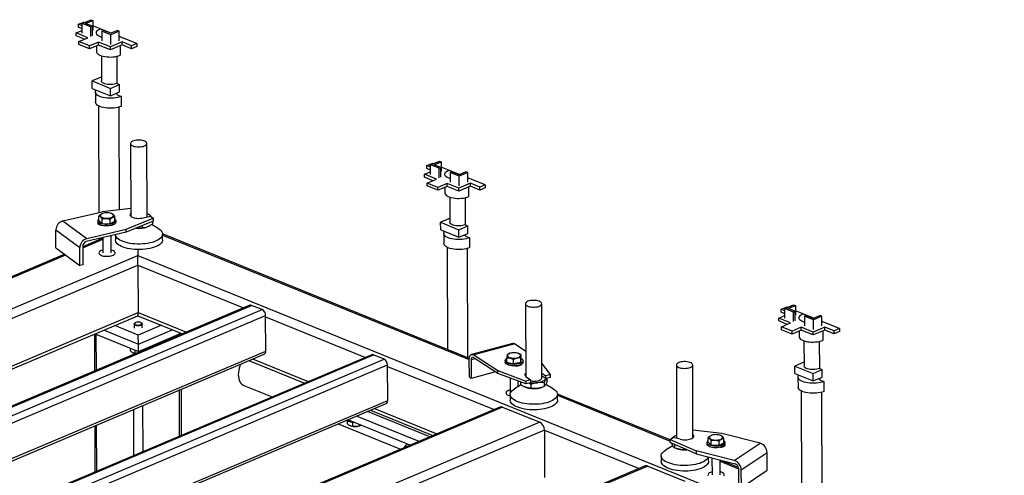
# Model space of a CAD drawing. Header units: millimetres. Extents: x 5 to 589, y 5 to 415.
# Tile 29 of 67: x 288 to 328, y 257 to 275. Entities that reach past the tile are written whole.
import ezdxf

# ---------------------------------------------------------------- set-up
doc = ezdxf.new("R2010")
doc.units = ezdxf.units.MM
doc.layers.add('TRAIT-FORT', color=4, linetype='Continuous', lineweight=25)

msp = doc.modelspace()

# ---------------------------------------------------------------- linework, layer by layer
at = {"layer": 'TRAIT-FORT', "color": 4, "linetype": 'Continuous', "lineweight": 25}
for p, q in [((290.033, 275.179), (290.247, 275.269)), ((290.183, 275.118), (290.033, 275.179)), ((290.034, 275.057), (290.033, 275.179)), ((290.184, 274.996), (290.034, 275.057)), ((290.183, 275.211), (290.545, 275.364)), ((290.184, 274.816), (290.183, 275.211)), ((290.536, 275.067), (290.183, 275.211)), ((290.285, 275.254), (290.247, 275.269)), ((290.324, 275.212), (290.617, 275.335)), ((290.606, 275.097), (290.324, 275.212)), ((290.536, 275.067), (290.606, 275.097)), ((290.537, 274.673), (290.536, 275.067)), ((290.545, 275.364), (290.617, 275.335)), ((290.608, 274.703), (290.606, 275.097)), ((290.617, 275.335), (290.618, 274.941)), ((291.37, 274.814), (290.617, 275.119)), ((290.928, 274.993), (291.37, 274.814)), ((289.934, 274.821), (290.184, 274.927)), ((290.42, 274.623), (289.934, 274.821)), ((289.934, 274.7), (289.934, 274.821)), ((290.274, 274.562), (289.934, 274.7)), ((290.046, 274.465), (290.42, 274.623)), ((290.985, 274.897), (291.055, 274.927)), ((290.985, 274.897), (290.986, 274.503)), ((291.353, 274.748), (290.985, 274.897)), ((291.352, 274.806), (291.055, 274.927)), ((291.63, 274.924), (291.352, 274.806)), ((291.701, 274.895), (291.353, 274.748)), ((291.355, 274.353), (291.353, 274.748)), ((291.701, 274.895), (291.63, 274.924)), ((291.703, 274.501), (291.701, 274.895)), ((291.702, 274.679), (291.735, 274.665)), ((292.415, 274.389), (291.702, 274.679)), ((291.735, 274.665), (291.702, 274.652)), ((290.481, 274.288), (290.046, 274.465)), ((290.046, 274.344), (290.046, 274.465)), ((290.481, 274.167), (290.046, 274.344)), ((290.855, 274.447), (290.481, 274.288)), ((290.855, 274.326), (290.481, 274.167)), ((290.481, 274.167), (290.481, 274.288)), ((290.766, 274.288), (290.767, 274.069)), ((291.342, 274.249), (290.855, 274.447)), ((290.855, 274.326), (290.855, 274.447)), ((291.342, 274.128), (290.855, 274.326)), ((291.821, 274.453), (291.342, 274.249)), ((291.822, 274.331), (291.342, 274.128)), ((291.342, 274.128), (291.342, 274.249)), ((291.736, 274.295), (291.737, 273.907)), ((292.201, 274.298), (291.821, 274.453)), ((291.822, 274.331), (291.821, 274.453)), ((292.202, 274.177), (291.822, 274.331)), ((292.415, 274.389), (292.201, 274.298)), ((292.202, 274.177), (292.201, 274.298)), ((292.416, 274.268), (292.202, 274.177)), ((292.415, 274.389), (292.416, 274.268)), ((290.968, 273.891), (290.971, 272.859)), ((291.595, 273.863), (291.599, 272.754)), ((290.964, 273.012), (290.595, 272.856)), ((290.964, 273.012), (290.97, 273.01)), ((290.595, 272.856), (291.343, 272.552)), ((290.596, 272.553), (290.595, 272.856)), ((291.343, 272.552), (291.712, 272.709)), ((291.599, 272.754), (291.712, 272.709)), ((291.713, 272.405), (291.712, 272.709)), ((290.596, 272.553), (291.344, 272.249)), ((290.722, 272.404), (290.724, 271.994)), ((291.344, 272.249), (291.343, 272.552)), ((291.344, 272.249), (291.713, 272.405)), ((291.6, 272.358), (291.6, 272.299)), ((291.6, 272.299), (291.778, 272.227)), ((291.778, 272.227), (291.78, 271.818)), ((290.858, 271.836), (290.871, 267.476)), ((291.685, 271.785), (291.698, 267.582)), ((292.162, 270.296), (292.172, 267.321)), ((292.838, 267.289), (292.829, 270.298)), ((304.281, 269.393), (304.495, 269.484)), ((304.43, 269.332), (304.281, 269.393)), ((304.281, 269.272), (304.281, 269.393)), ((304.43, 269.425), (304.793, 269.579)), ((304.783, 269.282), (304.43, 269.425)), ((304.431, 269.031), (304.43, 269.425)), ((304.532, 269.469), (304.495, 269.484)), ((304.572, 269.426), (304.864, 269.55)), ((304.854, 269.312), (304.572, 269.426)), ((304.793, 269.579), (304.864, 269.55)), ((304.864, 269.55), (304.865, 269.156)), ((304.181, 269.036), (304.431, 269.142)), ((304.668, 268.838), (304.181, 269.036)), ((304.181, 268.915), (304.181, 269.036)), ((304.431, 269.211), (304.281, 269.272)), ((304.783, 269.282), (304.854, 269.312)), ((304.785, 268.888), (304.783, 269.282)), ((304.855, 268.917), (304.854, 269.312)), ((305.617, 269.028), (304.865, 269.334)), ((305.175, 269.208), (305.617, 269.028)), ((305.233, 269.112), (305.303, 269.142)), ((305.233, 269.112), (305.234, 268.717)), ((305.601, 268.962), (305.233, 269.112)), ((305.6, 269.021), (305.303, 269.142)), ((305.877, 269.139), (305.6, 269.021)), ((305.949, 269.11), (305.601, 268.962)), ((305.602, 268.568), (305.601, 268.962)), ((305.949, 269.11), (305.877, 269.139)), ((305.95, 268.716), (305.949, 269.11)), ((304.522, 268.776), (304.181, 268.915)), ((304.293, 268.68), (304.668, 268.838)), ((304.728, 268.503), (304.293, 268.68)), ((304.294, 268.558), (304.293, 268.68)), ((304.728, 268.382), (304.294, 268.558)), ((305.102, 268.662), (304.728, 268.503)), ((305.589, 268.464), (305.102, 268.662)), ((305.103, 268.54), (305.102, 268.662)), ((306.069, 268.667), (305.589, 268.464)), ((305.949, 268.893), (305.982, 268.88)), ((306.663, 268.604), (305.949, 268.893)), ((305.982, 268.88), (305.949, 268.867)), ((306.448, 268.513), (306.069, 268.667)), ((306.069, 268.546), (306.069, 268.667)), ((306.663, 268.604), (306.448, 268.513)), ((306.663, 268.604), (306.663, 268.482)), ((305.103, 268.54), (304.728, 268.382)), ((304.728, 268.382), (304.728, 268.503)), ((305.014, 268.503), (305.014, 268.284)), ((305.589, 268.343), (305.103, 268.54)), ((306.069, 268.546), (305.589, 268.343)), ((305.589, 268.343), (305.589, 268.464)), ((305.983, 268.51), (305.985, 268.122)), ((306.449, 268.392), (306.069, 268.546)), ((306.449, 268.392), (306.448, 268.513)), ((306.663, 268.482), (306.449, 268.392)), ((305.215, 268.105), (305.218, 267.074)), ((305.843, 268.078), (305.846, 266.969)), ((289.399, 267.129), (290.998, 267.506)), ((292.171, 267.633), (290.998, 267.506)), ((291.03, 267.438), (291.015, 267.432)), ((291.396, 267.427), (291.361, 267.439)), ((292.834, 267.419), (292.924, 267.389)), ((289.399, 267.129), (290.378, 266.408)), ((290.83, 267.136), (290.83, 267.076)), ((290.892, 266.992), (290.87, 266.981)), ((290.871, 267.151), (290.871, 267.333)), ((291.003, 267.028), (290.871, 267.151)), ((290.873, 266.983), (290.873, 266.98)), ((291.003, 267.028), (291.003, 267.209)), ((291.003, 267.028), (291.329, 267.014)), ((291.329, 267.014), (291.328, 267.196)), ((291.329, 267.014), (291.522, 267.124)), ((291.522, 267.124), (291.521, 267.306)), ((291.563, 267.078), (291.563, 267.139)), ((291.977, 266.785), (293.088, 267.238)), ((293.089, 267.116), (291.977, 266.664)), ((292.172, 267.326), (292.169, 267.323)), ((292.684, 267.253), (292.975, 267.321)), ((292.975, 267.321), (293.088, 267.238)), ((292.991, 267.313), (292.995, 267.306)), ((292.991, 267.313), (292.995, 267.307)), ((293.297, 266.814), (293.018, 266.977)), ((293.059, 267.104), (293.059, 267.006)), ((293.088, 267.238), (293.089, 267.116)), ((305.211, 267.227), (304.842, 267.071)), ((304.843, 266.768), (304.842, 267.071)), ((304.842, 267.071), (305.59, 266.767)), ((305.211, 267.227), (305.218, 267.224)), ((305.846, 266.969), (305.959, 266.923)), ((289.11, 266.758), (290.088, 266.037)), ((289.112, 266.03), (289.11, 266.758)), ((291.977, 266.664), (290.349, 266.28)), ((290.378, 266.408), (291.977, 266.785)), ((291.541, 266.561), (291.541, 266.351)), ((291.977, 266.664), (291.977, 266.785)), ((292.64, 266.934), (292.64, 266.84)), ((292.813, 266.869), (292.815, 266.869)), ((306.017, 261.502), (293.474, 266.595)), ((293.475, 266.357), (293.474, 266.584)), ((293.474, 266.55), (306.015, 261.457)), ((304.843, 266.768), (305.591, 266.464)), ((304.97, 266.618), (304.971, 266.209)), ((305.59, 266.767), (305.959, 266.923)), ((305.591, 266.464), (305.59, 266.767)), ((305.591, 266.464), (305.96, 266.62)), ((305.847, 266.572), (305.848, 266.514)), ((305.96, 266.62), (305.959, 266.923)), ((291.032, 266.424), (290.205, 266.073)), ((290.205, 266.027), (291.032, 266.377)), ((290.875, 266.404), (290.875, 266.357)), ((291.032, 266.441), (291.034, 265.818)), ((291.365, 266.518), (291.37, 266.521)), ((291.367, 265.819), (291.365, 266.519)), ((305.848, 266.514), (306.026, 266.442)), ((306.026, 266.442), (306.027, 266.032)), ((289.473, 265.763), (266.433, 256)), ((266.433, 255.953), (289.514, 265.734)), ((289.112, 266.03), (290.091, 265.309)), ((290.091, 265.309), (290.088, 266.037)), ((290.204, 266.094), (290.207, 265.336)), ((292.453, 265.953), (292.457, 265.72)), ((305.105, 266.05), (305.118, 261.867)), ((305.932, 266), (305.946, 261.531)), ((264.947, 254.062), (292.457, 265.72)), ((290.207, 265.336), (290.091, 265.309)), ((292.457, 265.72), (338.673, 246.954)), ((265.484, 253.89), (292.461, 265.321)), ((292.461, 265.321), (292.467, 263.38)), ((292.461, 265.321), (296.78, 263.567)), ((308.309, 263.739), (308.319, 260.764)), ((308.985, 260.708), (308.976, 263.741)), ((267.826, 252.938), (292.467, 263.38)), ((297.037, 263.676), (269.9, 252.177)), ((269.978, 252.175), (297.114, 263.674)), ((270.405, 252.001), (297.542, 263.5)), ((292.467, 263.38), (294.444, 262.577)), ((297.542, 263.5), (297.114, 263.674)), ((318.765, 263.512), (318.979, 263.602)), ((318.915, 263.451), (318.765, 263.512)), ((318.766, 263.39), (318.765, 263.512)), ((318.916, 263.329), (318.766, 263.39)), ((318.915, 263.544), (319.277, 263.697)), ((319.268, 263.4), (318.915, 263.544)), ((318.916, 263.149), (318.915, 263.544)), ((319.017, 263.587), (318.979, 263.602)), ((319.056, 263.545), (319.349, 263.669)), ((319.338, 263.43), (319.056, 263.545)), ((319.268, 263.4), (319.338, 263.43)), ((319.269, 263.006), (319.268, 263.4)), ((319.277, 263.697), (319.349, 263.669)), ((319.34, 263.036), (319.338, 263.43)), ((319.349, 263.669), (319.35, 263.274)), ((320.102, 263.147), (319.349, 263.452)), ((319.66, 263.326), (320.102, 263.147)), ((267.985, 252.874), (292.466, 263.248)), ((270.635, 251.798), (297.685, 263.26)), ((292.347, 262.955), (292.326, 262.938)), ((292.466, 263.248), (294.284, 262.51)), ((292.623, 262.939), (292.602, 262.956)), ((297.689, 261.805), (297.685, 263.26)), ((297.685, 263.2), (301.767, 261.542)), ((318.666, 263.154), (318.916, 263.26)), ((319.152, 262.956), (318.666, 263.154)), ((318.666, 263.033), (318.666, 263.154)), ((319.006, 262.895), (318.666, 263.033)), ((318.778, 262.798), (319.152, 262.956)), ((319.717, 263.23), (319.787, 263.26)), ((319.717, 263.23), (319.719, 262.836)), ((320.085, 263.081), (319.717, 263.23)), ((320.084, 263.139), (319.787, 263.26)), ((320.362, 263.257), (320.084, 263.139)), ((320.433, 263.228), (320.085, 263.081)), ((320.087, 262.686), (320.085, 263.081)), ((320.433, 263.228), (320.362, 263.257)), ((320.435, 262.834), (320.433, 263.228)), ((320.434, 263.012), (320.467, 262.998)), ((321.147, 262.722), (320.434, 263.012)), ((320.467, 262.998), (320.434, 262.985)), ((291.077, 262.659), (292.481, 262.089)), ((292.48, 262.453), (291.515, 262.845)), ((292.308, 262.906), (292.308, 262.746)), ((293.431, 262.856), (292.48, 262.453)), ((292.481, 262.089), (293.87, 262.678)), ((292.482, 261.786), (294.236, 262.529)), ((292.642, 262.747), (292.641, 262.908)), ((294.212, 262.519), (294.212, 262.506)), ((319.213, 262.621), (318.778, 262.798)), ((318.779, 262.677), (318.778, 262.798)), ((319.213, 262.5), (318.779, 262.677)), ((319.587, 262.78), (319.213, 262.621)), ((319.587, 262.659), (319.213, 262.5)), ((319.213, 262.5), (319.213, 262.621)), ((319.498, 262.621), (319.499, 262.402)), ((320.074, 262.582), (319.587, 262.78)), ((319.587, 262.659), (319.587, 262.78)), ((320.074, 262.461), (319.587, 262.659)), ((320.553, 262.786), (320.074, 262.582)), ((320.554, 262.664), (320.074, 262.461)), ((320.074, 262.461), (320.074, 262.582)), ((320.468, 262.628), (320.469, 262.24)), ((320.933, 262.631), (320.553, 262.786)), ((320.554, 262.664), (320.553, 262.786)), ((320.934, 262.51), (320.554, 262.664)), ((321.147, 262.722), (320.933, 262.631)), ((320.934, 262.51), (320.933, 262.631)), ((321.148, 262.601), (320.934, 262.51)), ((321.147, 262.722), (321.148, 262.601)), ((290.683, 262.492), (290.688, 260.986)), ((290.712, 262.504), (292.482, 261.786)), ((290.767, 261.019), (290.762, 262.484)), ((292.481, 262.089), (292.48, 262.453)), ((293.257, 262.114), (293.276, 262.11)), ((293.276, 262.122), (293.276, 262.11)), ((293.602, 262.26), (293.602, 262.22)), ((293.739, 262.318), (293.739, 262.279)), ((294.157, 262.456), (294.156, 262.495)), ((294.192, 262.51), (294.212, 262.506)), ((294.233, 262.488), (294.233, 262.498)), ((307.793, 262.117), (306.108, 261.666)), ((319.7, 262.224), (319.703, 261.192)), ((320.327, 262.196), (320.331, 261.087)), ((272.392, 251.085), (297.689, 261.805)), ((292.152, 261.92), (292.152, 261.823)), ((292.283, 261.662), (292.283, 261.729)), ((292.296, 261.723), (292.313, 261.717)), ((292.34, 261.843), (292.34, 261.713)), ((292.482, 261.786), (292.481, 262.089)), ((292.666, 261.863), (292.666, 261.824)), ((292.803, 261.922), (292.803, 261.882)), ((307.879, 262.098), (306.193, 261.647)), ((307.678, 261.711), (307.665, 261.707)), ((307.879, 262.098), (308.315, 261.816)), ((308.017, 261.709), (308.008, 261.712)), ((272.511, 251.036), (297.625, 261.678)), ((302.023, 261.651), (274.887, 250.152)), ((274.964, 250.15), (302.101, 261.649)), ((275.392, 249.976), (302.528, 261.475)), ((296.992, 261.41), (299.271, 260.485)), ((297.152, 261.478), (299.43, 260.552)), ((302.528, 261.475), (302.101, 261.649)), ((306.017, 260.732), (306.015, 261.46)), ((306.252, 261.488), (306.087, 261.444)), ((306.087, 261.444), (306.089, 260.685)), ((307.181, 260.887), (306.176, 261.537)), ((306.193, 261.647), (307.181, 261.009)), ((307.477, 261.41), (307.477, 261.349)), ((307.552, 261.348), (307.552, 261.53)), ((307.552, 261.348), (307.827, 261.276)), ((307.827, 261.276), (307.827, 261.457)), ((308.118, 261.338), (307.827, 261.276)), ((308.118, 261.338), (308.118, 261.52)), ((308.118, 261.338), (308.135, 261.474)), ((308.135, 261.474), (308.134, 261.656)), ((308.211, 261.352), (308.21, 261.412)), ((309.335, 260.847), (308.984, 261.307)), ((319.696, 261.345), (319.327, 261.189)), ((319.696, 261.345), (319.702, 261.343)), ((280.303, 251.757), (302.671, 261.236)), ((302.676, 259.78), (302.671, 261.236)), ((302.671, 261.175), (307.024, 259.408)), ((307.082, 260.951), (306.089, 260.685)), ((307.181, 261.009), (308.327, 260.577)), ((307.181, 260.887), (307.181, 261.009)), ((308.011, 261.201), (308.011, 261.216)), ((308.117, 261.233), (308.101, 261.243)), ((308.131, 261.241), (308.13, 261.256)), ((314.483, 261.232), (314.493, 258.227)), ((315.159, 258.259), (315.15, 261.234)), ((319.327, 261.189), (320.075, 260.885)), ((319.328, 260.886), (319.327, 261.189)), ((320.075, 260.885), (320.444, 261.042)), ((320.331, 261.087), (320.444, 261.042)), ((320.445, 260.738), (320.444, 261.042)), ((306.089, 260.685), (306.017, 260.732)), ((308.328, 260.456), (307.181, 260.887)), ((307.679, 260.7), (307.681, 260.091)), ((308.014, 260.342), (308.013, 260.574)), ((308.101, 260.541), (308.101, 260.443)), ((308.319, 260.769), (308.316, 260.766)), ((308.522, 260.63), (308.327, 260.577)), ((308.327, 260.577), (308.328, 260.456)), ((308.523, 260.508), (308.328, 260.456)), ((308.343, 260.746), (308.522, 260.63)), ((308.522, 260.63), (308.523, 260.508)), ((308.985, 260.895), (309.14, 260.795)), ((309.141, 260.674), (308.985, 260.774)), ((309.076, 260.505), (309.077, 260.354)), ((309.335, 260.847), (309.14, 260.795)), ((309.141, 260.674), (309.14, 260.795)), ((309.149, 260.676), (309.14, 260.663)), ((309.146, 260.675), (309.14, 260.663)), ((309.336, 260.726), (309.141, 260.674)), ((309.204, 260.588), (309.204, 260.691)), ((309.336, 260.726), (309.335, 260.847)), ((319.328, 260.886), (320.076, 260.582)), ((319.454, 260.737), (319.456, 260.327)), ((320.076, 260.582), (320.075, 260.885)), ((320.076, 260.582), (320.445, 260.738)), ((320.332, 260.691), (320.332, 260.632)), ((320.332, 260.632), (320.51, 260.56)), ((320.51, 260.56), (320.512, 260.151)), ((294.17, 258.323), (294.164, 260.212)), ((294.247, 258.356), (294.241, 260.244)), ((296.799, 260.392), (297.95, 259.925)), ((308.14, 260.417), (307.863, 260.253)), ((308.525, 260.432), (308.443, 260.487)), ((308.525, 260.432), (308.526, 260.282)), ((308.96, 260.312), (308.981, 260.319)), ((309.444, 260.258), (309.142, 260.434)), ((319.59, 260.169), (319.603, 255.985)), ((320.417, 260.118), (320.431, 255.649)), ((280.44, 250.357), (302.676, 259.78)), ((307.688, 260.021), (307.688, 259.794)), ((314.228, 258.168), (309.621, 260.039)), ((309.622, 259.8), (309.621, 260.027)), ((309.621, 259.993), (314.228, 258.122)), ((280.44, 250.258), (302.611, 259.654)), ((307.269, 259.511), (280.73, 248.265)), ((307.372, 259.508), (280.776, 248.238)), ((292.296, 257.529), (292.29, 259.418)), ((292.673, 257.689), (292.667, 259.577)), ((304.396, 258.294), (301.846, 259.329)), ((301.978, 259.385), (304.528, 258.35)), ((302.138, 259.453), (304.688, 258.418)), ((307.372, 259.508), (308.892, 258.891)), ((308.892, 258.891), (286.193, 249.273)), ((301.024, 258.965), (301.025, 258.832)), ((303.593, 257.954), (301.043, 258.989)), ((301.234, 258.893), (301.234, 258.728)), ((303.958, 258.108), (301.408, 259.144)), ((309.083, 258.572), (286.61, 249.049)), ((290.695, 258.742), (290.701, 256.853)), ((290.78, 256.887), (290.774, 258.775)), ((300.657, 258.825), (303.207, 257.79)), ((301.169, 258.741), (301.183, 258.737)), ((301.513, 258.738), (301.545, 258.748)), ((301.557, 258.78), (301.557, 258.752)), ((309.083, 258.572), (309.089, 256.631)), ((309.083, 258.572), (312.96, 256.997)), ((316.344, 258.424), (315.158, 258.568)), ((314.228, 258.181), (314.349, 258.263)), ((314.228, 258.181), (315.292, 257.715)), ((314.228, 258.06), (314.228, 258.181)), ((314.277, 258.231), (314.277, 258.215)), ((314.287, 258.222), (314.277, 258.231)), ((314.633, 258.191), (314.349, 258.263)), ((315.162, 258.262), (315.159, 258.264)), ((315.777, 258.074), (315.776, 258.256)), ((315.903, 257.949), (315.903, 258.131)), ((315.935, 258.358), (315.92, 258.353)), ((316.228, 257.933), (316.227, 258.115)), ((316.302, 258.347), (316.265, 258.359)), ((317.903, 258.028), (316.344, 258.424)), ((316.426, 258.042), (316.425, 258.224)), ((303.457, 258.009), (303.348, 257.85)), ((314.337, 257.924), (314.037, 257.746)), ((315.292, 257.594), (314.228, 258.06)), ((314.398, 257.986), (314.399, 257.847)), ((314.5, 257.81), (314.521, 257.803)), ((315.292, 257.715), (315.292, 257.594)), ((316.851, 257.319), (315.292, 257.715)), ((315.734, 258.057), (315.735, 257.996)), ((315.777, 258.074), (315.903, 257.949)), ((316.228, 257.933), (315.903, 257.949)), ((316.426, 258.042), (316.228, 257.933)), ((316.468, 257.999), (316.468, 258.059)), ((316.851, 257.319), (317.903, 258.028)), ((313.861, 257.514), (313.862, 257.287)), ((315.292, 257.594), (316.88, 257.191)), ((315.796, 257.293), (315.795, 257.466)), ((315.925, 257.433), (315.936, 257.429)), ((315.936, 257.43), (315.939, 256.738)), ((316.272, 256.739), (316.27, 257.346)), ((317.019, 257.034), (316.27, 257.339)), ((316.27, 257.293), (317.022, 256.988)), ((317.136, 256.944), (318.188, 257.652)), ((318.19, 256.925), (318.188, 257.652)), ((313.205, 257.101), (287.419, 246.174)), ((313.309, 257.098), (287.478, 246.152)), ((313.309, 257.098), (314.828, 256.481)), ((317.022, 257.003), (317.025, 256.245)), ((317.138, 256.216), (317.136, 256.944)), ((317.138, 256.216), (318.19, 256.925))]:
    msp.add_line(p, q, dxfattribs=at)
at = {"layer": 'TRAIT-FORT', "color": 4, "linetype": 'Continuous', "lineweight": 25, "flags": 128}
for points in [[(290.986, 274.642), (290.965, 274.649), (290.905, 274.673), (290.854, 274.701), (290.814, 274.732), (290.785, 274.765), (290.769, 274.8), (290.765, 274.835), (290.774, 274.87), (290.795, 274.904), (290.828, 274.936), (290.873, 274.966), (290.928, 274.993)], [(290.767, 274.069), (290.771, 274.041), (290.787, 274.007), (290.816, 273.974), (290.856, 273.943), (290.907, 273.915), (290.967, 273.891), (291.036, 273.87), (291.111, 273.854), (291.191, 273.843), (291.274, 273.837), (291.359, 273.836), (291.443, 273.841), (291.525, 273.85), (291.602, 273.865), (291.674, 273.884), (291.737, 273.907)], [(291.599, 272.754), (291.547, 272.736), (291.488, 272.722), (291.424, 272.713), (291.357, 272.709), (291.29, 272.71), (291.224, 272.716), (291.162, 272.727), (291.105, 272.742), (291.057, 272.762), (291.019, 272.785), (290.991, 272.81), (290.975, 272.837), (290.971, 272.859)], [(291.778, 272.227), (291.712, 272.203), (291.639, 272.183), (291.559, 272.167), (291.475, 272.156), (291.388, 272.151), (291.3, 272.15), (291.212, 272.155), (291.128, 272.165), (291.048, 272.179), (290.973, 272.199), (290.906, 272.222), (290.848, 272.249), (290.8, 272.28), (290.763, 272.313), (290.737, 272.348), (290.724, 272.384), (290.724, 272.42), (290.735, 272.456), (290.756, 272.488)], [(291.78, 271.818), (291.714, 271.793), (291.64, 271.773), (291.56, 271.758), (291.476, 271.747), (291.389, 271.741), (291.301, 271.741), (291.214, 271.745), (291.129, 271.755), (291.049, 271.77), (290.974, 271.789), (290.908, 271.813), (290.849, 271.84), (290.801, 271.87), (290.764, 271.903), (290.739, 271.938), (290.726, 271.974), (290.724, 271.994)], [(292.725, 270.197), (292.766, 270.217), (292.798, 270.24), (292.819, 270.264), (292.828, 270.29), (292.826, 270.317), (292.811, 270.342), (292.785, 270.366), (292.748, 270.387), (292.702, 270.406), (292.649, 270.42), (292.59, 270.429), (292.528, 270.434), (292.465, 270.434), (292.403, 270.429), (292.344, 270.419), (292.29, 270.405), (292.244, 270.387), (292.207, 270.365), (292.181, 270.341), (292.166, 270.316), (292.162, 270.29), (292.171, 270.264), (292.192, 270.239), (292.223, 270.216), (292.265, 270.196), (292.314, 270.18), (292.371, 270.168), (292.431, 270.161), (292.495, 270.158), (292.558, 270.161), (292.618, 270.168), (292.675, 270.18), (292.725, 270.197)], [(305.233, 268.857), (305.212, 268.864), (305.152, 268.888), (305.101, 268.916), (305.061, 268.947), (305.032, 268.98), (305.016, 269.014), (305.012, 269.049), (305.021, 269.084), (305.042, 269.118), (305.076, 269.151), (305.12, 269.181), (305.175, 269.208)], [(305.014, 268.284), (305.018, 268.256), (305.035, 268.222), (305.063, 268.189), (305.103, 268.158), (305.154, 268.13), (305.215, 268.105), (305.283, 268.085), (305.358, 268.069), (305.438, 268.058), (305.522, 268.052), (305.606, 268.051), (305.69, 268.055), (305.772, 268.065), (305.85, 268.079), (305.921, 268.098), (305.985, 268.122)], [(290.979, 267.415), (290.95, 267.395), (290.933, 267.373), (290.927, 267.35), (290.932, 267.326), (290.95, 267.304), (290.978, 267.284), (291.015, 267.267), (291.061, 267.253), (291.112, 267.244), (291.167, 267.239), (291.223, 267.239), (291.278, 267.244), (291.33, 267.253), (291.375, 267.267), (291.413, 267.285), (291.441, 267.305), (291.459, 267.327), (291.465, 267.35), (291.459, 267.374), (291.442, 267.396), (291.414, 267.416), (291.376, 267.433), (291.331, 267.447), (291.28, 267.456), (291.225, 267.461), (291.168, 267.461), (291.113, 267.456), (291.062, 267.446), (291.016, 267.433), (290.979, 267.415)], [(292.171, 267.447), (292.157, 267.432), (292.141, 267.405), (292.139, 267.376), (292.148, 267.349), (292.17, 267.322), (292.203, 267.298), (292.246, 267.276), (292.299, 267.259), (292.358, 267.245), (292.422, 267.237), (292.489, 267.233), (292.557, 267.235), (292.622, 267.241), (292.684, 267.253)], [(290.83, 267.073), (290.821, 267.058), (290.818, 267.036), (290.828, 267.015), (290.848, 266.995), (290.878, 266.977), (290.918, 266.963), (290.963, 266.953), (291.007, 266.948)], [(290.877, 267.062), (290.85, 267.087), (290.834, 267.114), (290.83, 267.141), (290.838, 267.168), (290.857, 267.194), (290.871, 267.207)], [(291.522, 267.209), (291.531, 267.201), (291.552, 267.175), (291.562, 267.148), (291.561, 267.121), (291.547, 267.094), (291.522, 267.069), (291.487, 267.046), (291.443, 267.025), (291.39, 267.009), (291.331, 266.997), (291.268, 266.989), (291.203, 266.986), (291.137, 266.987), (291.074, 266.994), (291.014, 267.005), (290.96, 267.021), (290.914, 267.04), (290.877, 267.062)], [(291.563, 267.078), (291.561, 267.06), (291.547, 267.033), (291.523, 267.008), (291.487, 266.985), (291.443, 266.965), (291.39, 266.948), (291.332, 266.936), (291.269, 266.928), (291.203, 266.925), (291.138, 266.927), (291.074, 266.933), (291.014, 266.945), (290.96, 266.96), (290.914, 266.979), (290.877, 267.002)], [(305.846, 266.969), (305.794, 266.951), (305.735, 266.937), (305.671, 266.928), (305.605, 266.923), (305.537, 266.924), (305.471, 266.93), (305.409, 266.941), (305.353, 266.957), (305.305, 266.976), (305.266, 266.999), (305.238, 267.025), (305.222, 267.052), (305.218, 267.074)], [(293.297, 266.814), (293.323, 266.798), (293.375, 266.76), (293.417, 266.719), (293.447, 266.677), (293.467, 266.633), (293.474, 266.589), (293.47, 266.545), (293.454, 266.501), (293.426, 266.459), (293.388, 266.417), (293.338, 266.378), (293.279, 266.341), (293.21, 266.307), (293.133, 266.277), (293.048, 266.25), (292.956, 266.227), (292.86, 266.208), (292.758, 266.194), (292.654, 266.185), (292.548, 266.18), (292.442, 266.181), (292.336, 266.186), (292.232, 266.196), (292.132, 266.21), (292.036, 266.229), (291.946, 266.253), (291.863, 266.28), (291.788, 266.311), (291.721, 266.346), (291.664, 266.383), (291.617, 266.422), (291.581, 266.464), (291.556, 266.507), (291.543, 266.55), (291.542, 266.561)], [(306.026, 266.442), (305.96, 266.418), (305.886, 266.397), (305.806, 266.382), (305.722, 266.371), (305.635, 266.365), (305.547, 266.365), (305.46, 266.37), (305.375, 266.379), (305.295, 266.394), (305.22, 266.413), (305.154, 266.437), (305.095, 266.464), (305.047, 266.495), (305.01, 266.528), (304.985, 266.562), (304.972, 266.598), (304.971, 266.635), (304.983, 266.671), (305.004, 266.703)], [(293.475, 266.357), (293.47, 266.318), (293.454, 266.274), (293.427, 266.232), (293.388, 266.19), (293.339, 266.151), (293.28, 266.114), (293.211, 266.08), (293.133, 266.05), (293.049, 266.023), (292.957, 266), (292.86, 265.981), (292.759, 265.967), (292.655, 265.958), (292.549, 265.953), (292.442, 265.953), (292.337, 265.959), (292.233, 265.969), (292.133, 265.983), (292.037, 266.002), (291.947, 266.026), (291.864, 266.053), (291.788, 266.084), (291.722, 266.118), (291.665, 266.156), (291.618, 266.195), (291.582, 266.237), (291.557, 266.279), (291.544, 266.323), (291.541, 266.351)], [(306.027, 266.032), (305.961, 266.008), (305.887, 265.988), (305.807, 265.972), (305.723, 265.962), (305.636, 265.956), (305.548, 265.955), (305.461, 265.96), (305.376, 265.97), (305.296, 265.985), (305.222, 266.004), (305.155, 266.027), (305.097, 266.055), (305.049, 266.085), (305.011, 266.118), (304.986, 266.153), (304.973, 266.189), (304.971, 266.209)], [(290.963, 265.915), (290.923, 265.894), (290.893, 265.871), (290.875, 265.846), (290.867, 265.82), (290.872, 265.793), (290.889, 265.768), (290.917, 265.745), (290.956, 265.724), (291.003, 265.706), (291.057, 265.693), (291.117, 265.684), (291.179, 265.68), (291.243, 265.681), (291.305, 265.687), (291.363, 265.698), (291.415, 265.713), (291.459, 265.732), (291.494, 265.754), (291.519, 265.778), (291.532, 265.804), (291.533, 265.83), (291.522, 265.856), (291.499, 265.88), (291.466, 265.903), (291.423, 265.922), (291.372, 265.937), (291.367, 265.939)], [(290.963, 265.915), (290.923, 265.894), (290.893, 265.871), (290.875, 265.846), (290.867, 265.82), (290.872, 265.793), (290.889, 265.768), (290.917, 265.745), (290.956, 265.724), (291.003, 265.706), (291.057, 265.693), (291.117, 265.684), (291.179, 265.68), (291.243, 265.681), (291.305, 265.687), (291.363, 265.698), (291.415, 265.713), (291.459, 265.732), (291.494, 265.754), (291.519, 265.778), (291.532, 265.804), (291.533, 265.83), (291.522, 265.856), (291.499, 265.88), (291.466, 265.903), (291.423, 265.922), (291.372, 265.937), (291.367, 265.939)], [(291.034, 265.938), (291.012, 265.932), (290.963, 265.915)], [(291.034, 265.938), (291.012, 265.932), (290.963, 265.915)], [(308.741, 263.608), (308.8, 263.618), (308.853, 263.633), (308.898, 263.652), (308.934, 263.673), (308.959, 263.698), (308.973, 263.723), (308.975, 263.75), (308.965, 263.776), (308.943, 263.8), (308.911, 263.823), (308.869, 263.842), (308.818, 263.858), (308.761, 263.869), (308.7, 263.876), (308.637, 263.878), (308.574, 263.875), (308.514, 263.867), (308.458, 263.855), (308.409, 263.838), (308.368, 263.818), (308.337, 263.795), (308.317, 263.769), (308.309, 263.743), (308.313, 263.717), (308.329, 263.692), (308.356, 263.668), (308.394, 263.647), (308.441, 263.629), (308.494, 263.616), (308.554, 263.606), (308.616, 263.602), (308.679, 263.603), (308.741, 263.608)], [(319.718, 262.975), (319.697, 262.982), (319.637, 263.006), (319.586, 263.034), (319.546, 263.065), (319.517, 263.098), (319.501, 263.133), (319.497, 263.168), (319.506, 263.203), (319.527, 263.237), (319.56, 263.269), (319.605, 263.299), (319.66, 263.326)], [(292.623, 262.939), (292.634, 262.928), (292.641, 262.909), (292.636, 262.89), (292.619, 262.873), (292.591, 262.858), (292.554, 262.847), (292.512, 262.84), (292.467, 262.838), (292.422, 262.841), (292.381, 262.849), (292.347, 262.862), (292.323, 262.878), (292.31, 262.896), (292.309, 262.914), (292.32, 262.933), (292.326, 262.938)], [(292.461, 262.987), (292.42, 262.983), (292.383, 262.974), (292.355, 262.961), (292.337, 262.945), (292.331, 262.927), (292.338, 262.909), (292.357, 262.894), (292.387, 262.881), (292.424, 262.872), (292.466, 262.869), (292.508, 262.871), (292.548, 262.877), (292.581, 262.889), (292.604, 262.904), (292.616, 262.921), (292.616, 262.938), (292.602, 262.955), (292.578, 262.97), (292.544, 262.98), (292.504, 262.987), (292.461, 262.987)], [(293.314, 262.099), (293.276, 262.106), (293.253, 262.112)], [(294.25, 262.495), (294.211, 262.503), (294.189, 262.509)], [(319.499, 262.402), (319.503, 262.374), (319.52, 262.34), (319.548, 262.307), (319.588, 262.276), (319.639, 262.248), (319.699, 262.224), (319.768, 262.203), (319.843, 262.187), (319.923, 262.176), (320.007, 262.17), (320.091, 262.169), (320.175, 262.174), (320.257, 262.183), (320.334, 262.198), (320.406, 262.217), (320.469, 262.24)], [(292.378, 261.702), (292.34, 261.71), (292.313, 261.717)], [(307.989, 261.718), (307.939, 261.728), (307.884, 261.734), (307.828, 261.735), (307.773, 261.731), (307.72, 261.723), (307.673, 261.71), (307.633, 261.693), (307.603, 261.673), (307.583, 261.651), (307.574, 261.628), (307.577, 261.605), (307.592, 261.583), (307.618, 261.562), (307.653, 261.544), (307.697, 261.529), (307.747, 261.519), (307.801, 261.513), (307.858, 261.512), (307.913, 261.516), (307.966, 261.524), (308.013, 261.537), (308.053, 261.554), (308.083, 261.574), (308.103, 261.595), (308.112, 261.619), (308.109, 261.642), (308.094, 261.664), (308.068, 261.685), (308.033, 261.703), (307.989, 261.718)], [(306.015, 261.46), (306.018, 261.517), (306.028, 261.567), (306.045, 261.609), (306.067, 261.64), (306.094, 261.66), (306.125, 261.668), (306.158, 261.664), (306.193, 261.647)], [(306.176, 261.537), (306.158, 261.546), (306.142, 261.548), (306.126, 261.544), (306.112, 261.534), (306.101, 261.518), (306.093, 261.497), (306.088, 261.472), (306.087, 261.444)], [(308.211, 261.352), (308.21, 261.349), (308.204, 261.322), (308.185, 261.296), (308.156, 261.271), (308.116, 261.249), (308.068, 261.231), (308.013, 261.216), (307.952, 261.205), (307.888, 261.2), (307.822, 261.199), (307.757, 261.202), (307.695, 261.211), (307.637, 261.224), (307.587, 261.241), (307.544, 261.262), (307.511, 261.286), (307.489, 261.311), (307.478, 261.338), (307.477, 261.349)], [(308.135, 261.504), (308.161, 261.488), (308.189, 261.463), (308.205, 261.437), (308.21, 261.41), (308.203, 261.383), (308.185, 261.357), (308.156, 261.332), (308.116, 261.31), (308.068, 261.291), (308.013, 261.277), (307.952, 261.266), (307.888, 261.26), (307.822, 261.259), (307.757, 261.263), (307.695, 261.272), (307.637, 261.285), (307.586, 261.302), (307.544, 261.323), (307.511, 261.346), (307.489, 261.372), (307.478, 261.399), (307.479, 261.426), (307.492, 261.453), (307.516, 261.478), (307.55, 261.502), (307.552, 261.503)], [(315.04, 261.131), (315.083, 261.151), (315.116, 261.173), (315.138, 261.198), (315.149, 261.224), (315.147, 261.25), (315.134, 261.276), (315.109, 261.3), (315.074, 261.321), (315.029, 261.34), (314.977, 261.355), (314.918, 261.365), (314.856, 261.37), (314.793, 261.371), (314.731, 261.366), (314.671, 261.357), (314.617, 261.343), (314.57, 261.326), (314.532, 261.304), (314.504, 261.281), (314.488, 261.255), (314.483, 261.229), (314.49, 261.203), (314.51, 261.178), (314.54, 261.155), (314.58, 261.135), (314.629, 261.118), (314.684, 261.106), (314.745, 261.098), (314.808, 261.095), (314.871, 261.097), (314.932, 261.104), (314.989, 261.115), (315.04, 261.131)], [(296.672, 261.275), (296.67, 261.271), (296.635, 261.186), (296.606, 261.099), (296.586, 261.01), (296.573, 260.922), (296.569, 260.837), (296.574, 260.754), (296.587, 260.677), (296.608, 260.607), (296.637, 260.543), (296.673, 260.489), (296.716, 260.444), (296.765, 260.409), (296.799, 260.392)], [(307.876, 261.199), (307.909, 261.196), (307.962, 261.196), (308.012, 261.202), (308.059, 261.211), (308.1, 261.225), (308.132, 261.242), (308.154, 261.262), (308.163, 261.275)], [(320.331, 261.087), (320.279, 261.069), (320.22, 261.055), (320.156, 261.046), (320.089, 261.042), (320.022, 261.043), (319.956, 261.049), (319.894, 261.06), (319.837, 261.075), (319.789, 261.095), (319.751, 261.118), (319.723, 261.143), (319.707, 261.17), (319.703, 261.192)], [(308.318, 260.891), (308.308, 260.88), (308.29, 260.853), (308.285, 260.825), (308.292, 260.797), (308.312, 260.77), (308.343, 260.746)], [(308.751, 260.575), (308.81, 260.586), (308.862, 260.6), (308.908, 260.619), (308.943, 260.641), (308.969, 260.665), (308.983, 260.69), (308.985, 260.708)], [(309.14, 260.663), (309.121, 260.637), (309.095, 260.612), (309.061, 260.588), (309.02, 260.567), (308.972, 260.548), (308.919, 260.532), (308.862, 260.519), (308.801, 260.509)], [(320.51, 260.56), (320.444, 260.536), (320.371, 260.516), (320.291, 260.5), (320.207, 260.489), (320.12, 260.484), (320.032, 260.483), (319.945, 260.488), (319.86, 260.498), (319.78, 260.512), (319.705, 260.532), (319.638, 260.555), (319.58, 260.582), (319.532, 260.613), (319.495, 260.646), (319.47, 260.681), (319.456, 260.717), (319.456, 260.753), (319.468, 260.789), (319.488, 260.821)], [(307.61, 260.188), (307.57, 260.168), (307.54, 260.144), (307.522, 260.119), (307.515, 260.093), (307.52, 260.067), (307.536, 260.042), (307.565, 260.018), (307.603, 259.997), (307.65, 259.98), (307.688, 259.97)], [(307.61, 260.188), (307.57, 260.168), (307.54, 260.144), (307.522, 260.119), (307.515, 260.093), (307.52, 260.067), (307.536, 260.042), (307.565, 260.018), (307.603, 259.997), (307.65, 259.98), (307.688, 259.97)], [(307.681, 260.211), (307.659, 260.205), (307.61, 260.188)], [(307.681, 260.211), (307.659, 260.205), (307.61, 260.188)], [(309.444, 260.258), (309.479, 260.236), (309.529, 260.197), (309.569, 260.156), (309.598, 260.114), (309.615, 260.07), (309.621, 260.026), (309.615, 259.982), (309.597, 259.938), (309.568, 259.896), (309.528, 259.855), (309.477, 259.816), (309.416, 259.779), (309.346, 259.746), (309.268, 259.716), (309.182, 259.69), (309.09, 259.667), (308.992, 259.649), (308.89, 259.636), (308.786, 259.627), (308.68, 259.623), (308.573, 259.624), (308.468, 259.63), (308.364, 259.641), (308.265, 259.656), (308.17, 259.676), (308.081, 259.7), (307.999, 259.728), (307.924, 259.759), (307.859, 259.794), (307.804, 259.832), (307.758, 259.871), (307.724, 259.913), (307.701, 259.956), (307.689, 260), (307.689, 260.044), (307.701, 260.088), (307.725, 260.131), (307.759, 260.173), (307.805, 260.213), (307.861, 260.251), (307.863, 260.253)], [(320.512, 260.151), (320.446, 260.126), (320.372, 260.106), (320.292, 260.091), (320.208, 260.08), (320.121, 260.074), (320.033, 260.074), (319.946, 260.078), (319.861, 260.088), (319.781, 260.103), (319.707, 260.122), (319.64, 260.146), (319.582, 260.173), (319.533, 260.203), (319.496, 260.236), (319.471, 260.271), (319.458, 260.307), (319.456, 260.327)], [(309.622, 259.8), (309.622, 259.799), (309.616, 259.755), (309.598, 259.711), (309.569, 259.669), (309.529, 259.628), (309.478, 259.589), (309.417, 259.552), (309.347, 259.519), (309.269, 259.489), (309.183, 259.462), (309.09, 259.44), (308.993, 259.422), (308.891, 259.409), (308.786, 259.4), (308.68, 259.396), (308.574, 259.397), (308.468, 259.403), (308.365, 259.414), (308.265, 259.429), (308.171, 259.449), (308.081, 259.473), (307.999, 259.501), (307.925, 259.532), (307.86, 259.567), (307.804, 259.604), (307.759, 259.644), (307.724, 259.686), (307.701, 259.729), (307.69, 259.773), (307.688, 259.794)], [(314.633, 258.191), (314.693, 258.179), (314.758, 258.172), (314.826, 258.169), (314.893, 258.172), (314.958, 258.18), (315.019, 258.193), (315.073, 258.21), (315.118, 258.231), (315.154, 258.254), (315.178, 258.281), (315.191, 258.308), (315.191, 258.336), (315.178, 258.364), (315.159, 258.386)], [(316.413, 257.979), (316.374, 257.957), (316.325, 257.938), (316.27, 257.923), (316.209, 257.913), (316.145, 257.907), (316.079, 257.906), (316.014, 257.91), (315.952, 257.919), (315.894, 257.932), (315.844, 257.949), (315.801, 257.97), (315.768, 257.993), (315.746, 258.019), (315.735, 258.046), (315.736, 258.073), (315.749, 258.1), (315.773, 258.125), (315.776, 258.128)], [(316.067, 258.16), (316.123, 258.159), (316.178, 258.164), (316.23, 258.173), (316.276, 258.186), (316.315, 258.203), (316.344, 258.224), (316.363, 258.246), (316.37, 258.269), (316.365, 258.292), (316.349, 258.314), (316.321, 258.335), (316.285, 258.352), (316.24, 258.366), (316.189, 258.376), (316.134, 258.381), (316.078, 258.382), (316.023, 258.377), (315.971, 258.368), (315.925, 258.354), (315.886, 258.337), (315.857, 258.317), (315.838, 258.295), (315.831, 258.272), (315.836, 258.249), (315.852, 258.226), (315.879, 258.206), (315.916, 258.188), (315.961, 258.175), (316.012, 258.165), (316.067, 258.16)], [(316.425, 258.13), (316.446, 258.11), (316.463, 258.084), (316.468, 258.057), (316.461, 258.03), (316.442, 258.003), (316.413, 257.979)], [(315.787, 257.468), (315.77, 257.429), (315.74, 257.386), (315.699, 257.345), (315.647, 257.307), (315.586, 257.27), (315.515, 257.237), (315.436, 257.207), (315.35, 257.181), (315.257, 257.159), (315.16, 257.141), (315.058, 257.128), (314.953, 257.12), (314.847, 257.116), (314.74, 257.118), (314.635, 257.124), (314.532, 257.135), (314.433, 257.15), (314.338, 257.17), (314.249, 257.195), (314.168, 257.223), (314.094, 257.254), (314.029, 257.289), (313.974, 257.327), (313.93, 257.367), (313.896, 257.409), (313.873, 257.452), (313.863, 257.496), (313.863, 257.54), (313.876, 257.584), (313.9, 257.627), (313.936, 257.669), (313.982, 257.709), (314.037, 257.746)], [(316.413, 257.918), (316.374, 257.896), (316.326, 257.878), (316.27, 257.863), (316.209, 257.852), (316.145, 257.847), (316.079, 257.846), (316.014, 257.849), (315.952, 257.858), (315.895, 257.871), (315.844, 257.888), (315.801, 257.909), (315.769, 257.933), (315.746, 257.958), (315.736, 257.985), (315.735, 257.996)], [(316.286, 257.866), (316.322, 257.871), (316.369, 257.88), (316.409, 257.894), (316.442, 257.911), (316.464, 257.931), (316.475, 257.952), (316.475, 257.974), (316.467, 257.989)], [(316.425, 257.902), (316.407, 257.909), (316.402, 257.911)], [(315.796, 257.293), (315.796, 257.289), (315.789, 257.245), (315.77, 257.202), (315.741, 257.159), (315.7, 257.118), (315.648, 257.079), (315.587, 257.043), (315.516, 257.01), (315.437, 256.98), (315.351, 256.954), (315.258, 256.932), (315.16, 256.914), (315.058, 256.901), (314.954, 256.893), (314.847, 256.889), (314.741, 256.891), (314.636, 256.897), (314.533, 256.908), (314.433, 256.923), (314.339, 256.943), (314.25, 256.967), (314.168, 256.996), (314.095, 257.027), (314.03, 257.062), (313.975, 257.1), (313.93, 257.14), (313.897, 257.182), (313.874, 257.225), (313.863, 257.269), (313.862, 257.287)], [(315.868, 256.835), (315.828, 256.815), (315.798, 256.791), (315.779, 256.766), (315.772, 256.74), (315.777, 256.714)], [(315.868, 256.835), (315.828, 256.815), (315.798, 256.791), (315.779, 256.766), (315.772, 256.74), (315.777, 256.714)], [(315.938, 256.858), (315.916, 256.852), (315.868, 256.835)], [(315.938, 256.858), (315.916, 256.852), (315.868, 256.835)], [(316.424, 256.698), (316.437, 256.724), (316.438, 256.751), (316.427, 256.776), (316.404, 256.801), (316.371, 256.823), (316.328, 256.842), (316.277, 256.858), (316.272, 256.859)], [(316.424, 256.698), (316.437, 256.724), (316.438, 256.751), (316.427, 256.776), (316.404, 256.801), (316.371, 256.823), (316.328, 256.842), (316.277, 256.858), (316.272, 256.859)]]:
    msp.add_lwpolyline(points, dxfattribs=at)
at = {"layer": 'TRAIT-FORT', "color": 4, "linetype": 'Continuous', "lineweight": 25}
for centre, radius, start, end in [((292.759, 267.14), 0.29, 36.5869, 74.0905), ((289.503, 266.75), 0.394, 105.3006, 178.8372), ((290.926, 267.085), 0.0963, 185.2233, 239.436), ((291.526, 267.112), 0.0483, 319.8617, 52.6514), ((292.504, 267.871), 1.048, 263.5041, 289.2759), ((290.482, 266.029), 0.394, 105.3006, 178.8372), ((290.401, 266.09), 0.197, 105.3006, 178.8372), ((297.073, 263.583), 0.0999, 65.5802, 111.2067), ((297.416, 263.263), 0.269, 359.5387, 62.0926), ((307.816, 262.015), 0.104, 52.8341, 102.4407), ((297.565, 261.789), 0.126, 298.6634, 7.2734), ((302.059, 261.558), 0.0999, 65.5802, 111.2067), ((302.402, 261.238), 0.269, 359.5387, 62.0926), ((308.649, 261.677), 1.178, 263.6002, 277.4032), ((308.65, 261.344), 0.776, 260.5118, 277.4677), ((308.651, 261.325), 1.059, 251.4297, 278.1783), ((308.691, 261.157), 0.887, 277.1282, 287.6379), ((302.551, 259.764), 0.126, 298.6634, 7.2734), ((307.317, 259.387), 0.133, 65.5802, 111.2067), ((301.288, 259.364), 0.477, 234.578, 270.667), ((308.724, 258.574), 0.359, 359.5387, 62.0926), ((301.346, 259.291), 0.577, 253.563, 286.8039), ((314.588, 258.047), 0.322, 107.7539, 137.6973), ((314.782, 258.642), 0.878, 252.6915, 262.9184), ((314.824, 258.942), 1.182, 262.692, 273.9566), ((315.771, 258.033), 0.0442, 143.8252, 215.6263), ((316.37, 258.006), 0.0981, 295.9877, 355.4141), ((317.787, 257.644), 0.401, 1.2091, 73.1182), ((316.735, 256.936), 0.401, 1.2091, 73.1182), ((313.254, 256.977), 0.133, 65.5802, 111.2067), ((316.822, 256.999), 0.201, 1.2091, 73.1182)]:
    msp.add_arc(centre, radius, start, end, dxfattribs=at)
for centre, start_param, end_param in [((292.458, 265.478), 4.139652, 5.710448), ((292.458, 265.478), 4.139652, 5.710448), ((292.464, 263.536), 3.144389, 4.139652), ((292.464, 263.536), 3.138796, 4.139652)]:
    msp.add_ellipse(centre, major_axis=(-0.002, 0.289), ratio=0.006741, start_param=start_param, end_param=end_param, dxfattribs=at)
for points, knots in [([(290.871, 267.333), (290.877, 267.339), (290.889, 267.351), (290.907, 267.368), (290.926, 267.383), (290.942, 267.396), (290.957, 267.405), (290.969, 267.413), (290.982, 267.419), (290.994, 267.425), (291.005, 267.429), (291.012, 267.431), (291.014, 267.432)], [0, 0, 0, 0, 0.129285, 0.25881, 0.389274, 0.520166, 0.60477, 0.689523, 0.774733, 0.860095, 0.94704, 1, 1, 1, 1]), ([(291.393, 267.428), (291.403, 267.424), (291.425, 267.416), (291.458, 267.39), (291.491, 267.352), (291.511, 267.321), (291.521, 267.306)], [0, 0, 0, 0, 0.240208, 0.519519, 0.757558, 1, 1, 1, 1]), ([(292.924, 267.389), (292.935, 267.381), (292.957, 267.366), (292.98, 267.331), (292.991, 267.313)], [0, 0, 0, 0, 0.495458, 1, 1, 1, 1]), ([(291.003, 267.209), (290.991, 267.227), (290.968, 267.262), (290.934, 267.299), (290.901, 267.323), (290.881, 267.33), (290.871, 267.333)], [0, 0, 0, 0, 0.264605, 0.534948, 0.765343, 1, 1, 1, 1]), ([(291.003, 267.209), (291.031, 267.215), (291.088, 267.226), (291.173, 267.227), (291.254, 267.217), (291.303, 267.203), (291.328, 267.196)], [0, 0, 0, 0, 0.2646049, 0.5349477, 0.7653431, 1, 1, 1, 1]), ([(291.328, 267.196), (291.334, 267.202), (291.346, 267.214), (291.365, 267.23), (291.383, 267.246), (291.4, 267.258), (291.415, 267.268), (291.427, 267.275), (291.439, 267.282), (291.452, 267.287), (291.464, 267.292), (291.477, 267.296), (291.489, 267.3), (291.504, 267.303), (291.515, 267.305), (291.521, 267.306)], [0, 0, 0, 0, 0.0958765, 0.1919308, 0.2886819, 0.3857496, 0.4484913, 0.5113435, 0.5745344, 0.6378381, 0.7023154, 0.7668937, 0.8317411, 0.8966634, 1, 1, 1, 1]), ([(293.059, 267.006), (293.025, 266.981), (292.957, 266.931), (292.886, 266.898), (292.85, 266.882)], [0, 0, 0, 0, 0.495458, 1, 1, 1, 1]), ([(292.64, 266.84), (292.595, 266.834), (292.513, 266.822), (292.428, 266.829), (292.389, 266.831)], [0, 0, 0, 0, 0.544455, 1, 1, 1, 1]), ([(292.85, 266.882), (292.815, 266.87), (292.744, 266.846), (292.675, 266.842), (292.64, 266.84)], [0, 0, 0, 0, 0.494511, 1, 1, 1, 1]), ([(293.321, 262.101), (293.317, 262.102), (293.302, 262.103), (293.287, 262.107), (293.276, 262.11)], [0, 0, 0, 0, 0.258575, 1, 1, 1, 1]), ([(294.257, 262.498), (294.253, 262.498), (294.238, 262.5), (294.223, 262.503), (294.212, 262.506)], [0, 0, 0, 0, 0.258575, 1, 1, 1, 1]), ([(292.152, 261.823), (292.168, 261.807), (292.201, 261.774), (292.25, 261.741), (292.297, 261.721), (292.326, 261.716), (292.34, 261.713)], [0, 0, 0, 0, 0.264605, 0.534948, 0.765343, 1, 1, 1, 1]), ([(292.385, 261.705), (292.381, 261.705), (292.366, 261.707), (292.351, 261.71), (292.34, 261.713)], [0, 0, 0, 0, 0.258575, 1, 1, 1, 1]), ([(308.017, 261.709), (308.017, 261.709), (308.023, 261.707), (308.035, 261.703), (308.053, 261.696), (308.071, 261.689), (308.089, 261.68), (308.11, 261.669), (308.125, 261.661), (308.134, 261.656)], [0, 0, 0, 0, 0.003545, 0.151804, 0.302812, 0.454057, 0.605932, 0.757982, 1, 1, 1, 1]), ([(307.568, 261.666), (307.567, 261.661), (307.564, 261.65), (307.56, 261.62), (307.556, 261.579), (307.553, 261.547), (307.552, 261.53)], [0, 0, 0, 0, 0.2646049, 0.5349477, 0.7653431, 1, 1, 1, 1]), ([(307.552, 261.53), (307.56, 261.531), (307.578, 261.531), (307.604, 261.53), (307.63, 261.528), (307.654, 261.525), (307.675, 261.521), (307.692, 261.516), (307.71, 261.511), (307.728, 261.505), (307.746, 261.498), (307.763, 261.49), (307.781, 261.482), (307.802, 261.471), (307.817, 261.463), (307.827, 261.457)], [0, 0, 0, 0, 0.095876, 0.191931, 0.288682, 0.38575, 0.448491, 0.511344, 0.574534, 0.637838, 0.702315, 0.766894, 0.831741, 0.896663, 1, 1, 1, 1]), ([(307.568, 261.666), (307.593, 261.679), (307.625, 261.695), (307.659, 261.704), (307.666, 261.706)], [0, 0, 0, 0, 0.7859207, 1, 1, 1, 1]), ([(308.118, 261.52), (308.093, 261.521), (308.041, 261.524), (307.966, 261.512), (307.893, 261.49), (307.849, 261.468), (307.827, 261.457)], [0, 0, 0, 0, 0.264605, 0.534948, 0.765343, 1, 1, 1, 1]), ([(308.118, 261.52), (308.119, 261.538), (308.122, 261.576), (308.126, 261.616), (308.13, 261.642), (308.133, 261.651), (308.134, 261.656)], [0, 0, 0, 0, 0.2646049, 0.5349477, 0.7653431, 1, 1, 1, 1]), ([(308.801, 260.509), (308.755, 260.501), (308.661, 260.485), (308.571, 260.45), (308.525, 260.432)], [0, 0, 0, 0, 0.494511, 1, 1, 1, 1]), ([(309.076, 260.505), (309.032, 260.51), (308.941, 260.521), (308.848, 260.513), (308.801, 260.509)], [0, 0, 0, 0, 0.495458, 1, 1, 1, 1]), ([(309.14, 260.663), (309.129, 260.641), (309.108, 260.597), (309.087, 260.536), (309.076, 260.505)], [0, 0, 0, 0, 0.494511, 1, 1, 1, 1]), ([(309.204, 260.588), (309.194, 260.558), (309.173, 260.497), (309.151, 260.453), (309.141, 260.431)], [0, 0, 0, 0, 0.495458, 1, 1, 1, 1]), ([(308.314, 260.322), (308.278, 260.337), (308.206, 260.369), (308.137, 260.418), (308.101, 260.443)], [0, 0, 0, 0, 0.4945107, 1, 1, 1, 1]), ([(308.526, 260.282), (308.491, 260.283), (308.422, 260.287), (308.35, 260.31), (308.314, 260.322)], [0, 0, 0, 0, 0.495458, 1, 1, 1, 1]), ([(308.801, 260.277), (308.755, 260.273), (308.662, 260.265), (308.571, 260.276), (308.526, 260.282)], [0, 0, 0, 0, 0.494511, 1, 1, 1, 1]), ([(309.077, 260.354), (309.032, 260.337), (308.942, 260.302), (308.849, 260.286), (308.801, 260.277)], [0, 0, 0, 0, 0.495458, 1, 1, 1, 1]), ([(309.141, 260.431), (309.13, 260.413), (309.108, 260.378), (309.088, 260.362), (309.077, 260.354)], [0, 0, 0, 0, 0.494511, 1, 1, 1, 1]), ([(301.025, 258.832), (301.043, 258.817), (301.08, 258.785), (301.134, 258.753), (301.186, 258.734), (301.218, 258.73), (301.234, 258.728)], [0, 0, 0, 0, 0.264605, 0.534948, 0.765343, 1, 1, 1, 1]), ([(301.557, 258.752), (301.516, 258.74), (301.448, 258.72), (301.349, 258.714), (301.283, 258.72), (301.245, 258.727), (301.234, 258.728)], [0, 0, 0, 0, 0.385549, 0.637642, 0.896546, 1, 1, 1, 1]), ([(301.586, 258.769), (301.585, 258.768), (301.575, 258.759), (301.565, 258.755), (301.557, 258.752)], [0, 0, 0, 0, 0.099467, 1, 1, 1, 1]), ([(314.277, 258.231), (314.311, 258.256), (314.381, 258.305), (314.454, 258.337), (314.49, 258.353)], [0, 0, 0, 0, 0.495458, 1, 1, 1, 1]), ([(315.776, 258.256), (315.793, 258.272), (315.828, 258.304), (315.877, 258.337), (315.908, 258.348), (315.92, 258.353)], [0, 0, 0, 0, 0.363485, 0.734851, 1, 1, 1, 1]), ([(315.776, 258.256), (315.787, 258.252), (315.809, 258.243), (315.842, 258.216), (315.874, 258.178), (315.893, 258.147), (315.903, 258.131)], [0, 0, 0, 0, 0.264605, 0.534948, 0.765343, 1, 1, 1, 1]), ([(316.227, 258.115), (316.217, 258.118), (316.197, 258.124), (316.166, 258.132), (316.134, 258.139), (316.106, 258.143), (316.082, 258.145), (316.061, 258.147), (316.04, 258.147), (316.02, 258.147), (315.999, 258.146), (315.977, 258.144), (315.957, 258.141), (315.932, 258.137), (315.914, 258.134), (315.903, 258.131)], [0, 0, 0, 0, 0.0958765, 0.1919308, 0.2886819, 0.3857496, 0.4484913, 0.5113435, 0.5745344, 0.6378381, 0.7023154, 0.7668937, 0.8317411, 0.8966634, 1, 1, 1, 1]), ([(316.425, 258.224), (316.408, 258.221), (316.373, 258.215), (316.322, 258.192), (316.273, 258.158), (316.243, 258.129), (316.227, 258.115)], [0, 0, 0, 0, 0.264605, 0.534948, 0.765343, 1, 1, 1, 1]), ([(316.425, 258.224), (316.414, 258.241), (316.392, 258.277), (316.359, 258.314), (316.327, 258.338), (316.308, 258.345), (316.298, 258.349)], [0, 0, 0, 0, 0.2646049, 0.5349477, 0.7653431, 1, 1, 1, 1]), ([(314.338, 257.923), (314.328, 257.944), (314.313, 257.975), (314.299, 258.018), (314.294, 258.031)], [0, 0, 0, 0, 0.68936, 1, 1, 1, 1]), ([(314.399, 257.847), (314.389, 257.854), (314.369, 257.87), (314.348, 257.905), (314.338, 257.923)], [0, 0, 0, 0, 0.495458, 1, 1, 1, 1]), ([(314.673, 257.77), (314.627, 257.778), (314.534, 257.795), (314.444, 257.829), (314.399, 257.847)], [0, 0, 0, 0, 0.494511, 1, 1, 1, 1]), ([(314.891, 257.77), (314.865, 257.767), (314.794, 257.759), (314.721, 257.766), (314.673, 257.77)], [0, 0, 0, 0, 0.3602097, 1, 1, 1, 1])]:
    msp.add_open_spline(points, degree=3, knots=knots, dxfattribs=at)

doc.saveas('drawing.dxf')
